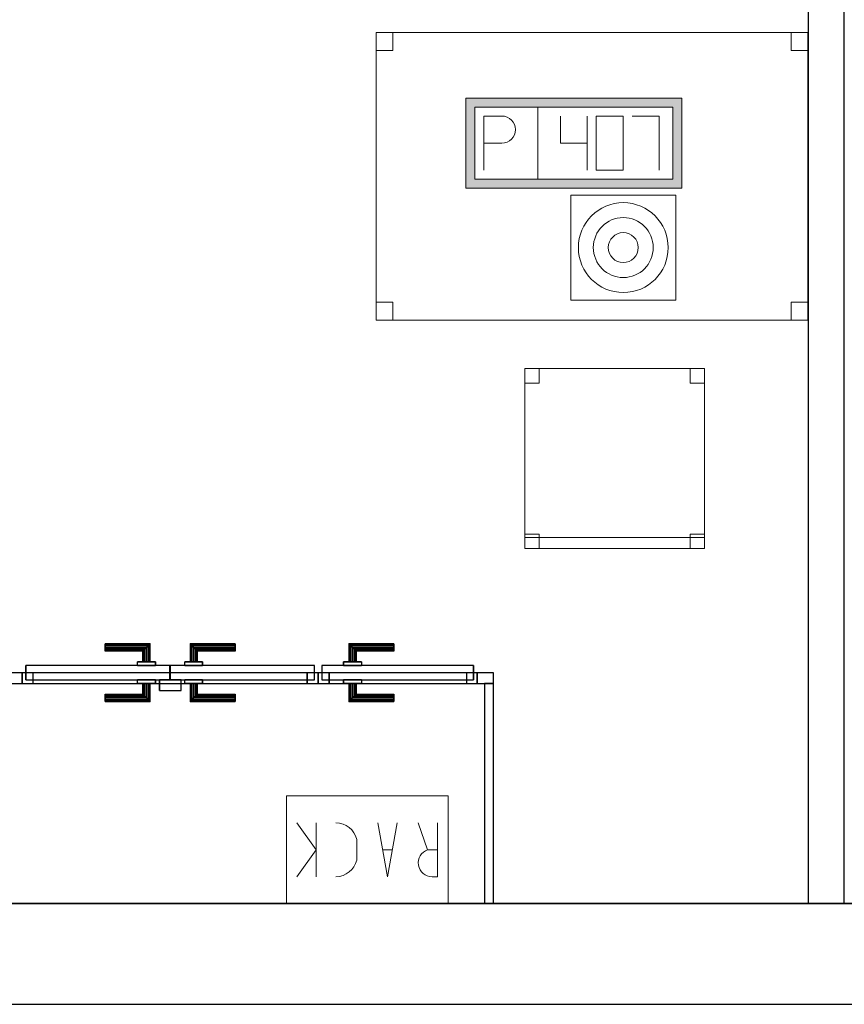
# Model space of a CAD drawing. Header units: metres. Extents: x 391.1 to 427.5, y 12.7 to 28.4.
# Tile 15 of 139: x 406 to 408.3, y 12.8 to 15.6. Entities that reach past the tile are written whole.
import ezdxf

# ---------------------------------------------------------------- set-up
doc = ezdxf.new("R2010")
doc.units = ezdxf.units.M
doc.layers.add('01_CARPINTERIA', color=5, linetype='Continuous', lineweight=25, true_color=0x0000ff)
doc.layers.add('01_SUELOS', color=7, linetype='Continuous', lineweight=25, true_color=0x007f00)
for name, color, linetype, lineweight in [('02_MOBILIARIO', 7, 'Continuous', 18), ('A-DETL-____-MBND', 7, 'Continuous', 18), ('A-DETL-GENF-OTLN', 7, 'Continuous', 18), ('A-GENM-____-OTLN', 7, 'Continuous', 18), ('A-WALL-____-MCUT', 7, 'Continuous', 25), ('A-WALL-____-OTLN', 7, 'Continuous', 25)]:
    doc.layers.add(name, color=color, linetype=linetype, lineweight=lineweight)

# ---------------------------------------------------------------- blocks, each defined once
blk = doc.blocks.new('Family - LONDR55-XX_ZZ-ARQ-CAA-M3D-Londres55-154637-04_TEL_P1')
at = {"layer": '01_CARPINTERIA', "color": 161, "true_color": 0xaaaaff}
for p, q in [((0.0863, 0.1087), (0.085, 0.11)), ((0.085, 0.11), (0.085, 0.06)), ((0.085, 0.11), (0.0863, 0.1087)), ((0.21, 0.11), (0.085, 0.11)), ((0.21, 0.1087), (0.21, 0.11)), ((0.21, 0.11), (0.21, 0.1087)), ((0.09, 0.105), (0.0863, 0.1087)), ((0.0863, 0.1087), (0.0863, 0.06)), ((0.0863, 0.1087), (0.0863, 0.06)), ((0.0863, 0.1087), (0.09, 0.105)), ((0.21, 0.1087), (0.0863, 0.1087)), ((0.21, 0.1087), (0.0863, 0.1087)), ((0.095, 0.1), (0.09, 0.105)), ((0.09, 0.105), (0.09, 0.06)), ((0.09, 0.105), (0.09, 0.06)), ((0.09, 0.105), (0.095, 0.1)), ((0.21, 0.105), (0.09, 0.105)), ((0.21, 0.105), (0.09, 0.105)), ((0.095, 0.06), (0.095, 0.1)), ((0.095, 0.1), (0.095, 0.06)), ((0.095, 0.1), (0.1, 0.095)), ((0.1, 0.095), (0.095, 0.1)), ((0.095, 0.1), (0.21, 0.1)), ((0.21, 0.1), (0.095, 0.1)), ((0.1, 0.095), (0.1, 0.06)), ((0.1, 0.095), (0.1037, 0.0913)), ((0.1037, 0.0913), (0.1, 0.095)), ((0.1, 0.095), (0.1, 0.06)), ((0.21, 0.095), (0.1, 0.095)), ((0.21, 0.095), (0.1, 0.095)), ((0.1037, 0.0913), (0.1037, 0.06)), ((0.1037, 0.0913), (0.105, 0.09)), ((0.105, 0.09), (0.1037, 0.0913)), ((0.1037, 0.0913), (0.1037, 0.06)), ((0.21, 0.0913), (0.1037, 0.0913)), ((0.21, 0.0913), (0.1037, 0.0913)), ((0.105, 0.09), (0.105, 0.06)), ((0.21, 0.09), (0.105, 0.09)), ((0.21, 0.105), (0.21, 0.1087)), ((0.21, 0.1087), (0.21, 0.105)), ((0.21, 0.105), (0.21, 0.1)), ((0.21, 0.1), (0.21, 0.105)), ((0.21, 0.1), (0.21, 0.095)), ((0.21, 0.095), (0.21, 0.1)), ((0.21, 0.095), (0.21, 0.0913)), ((0.21, 0.0913), (0.21, 0.095)), ((0.21, 0.0913), (0.21, 0.09)), ((0.21, 0.09), (0.21, 0.0913)), ((0.12, 0.06), (0.07, 0.06)), ((0.07, 0.06), (0.12, 0.06)), ((0.07, 0.06), (0.07, 0.05)), ((0.07, 0.05), (0.07, 0.06)), ((0.0863, 0.06), (0.085, 0.06)), ((0.085, 0.06), (0.0863, 0.06)), ((0.09, 0.06), (0.0863, 0.06)), ((0.0863, 0.06), (0.09, 0.06)), ((0.095, 0.06), (0.09, 0.06)), ((0.09, 0.06), (0.095, 0.06)), ((0.1, 0.06), (0.095, 0.06)), ((0.095, 0.06), (0.1, 0.06)), ((0.1, 0.06), (0.1037, 0.06)), ((0.1037, 0.06), (0.1, 0.06)), ((0.1037, 0.06), (0.105, 0.06)), ((0.105, 0.06), (0.1037, 0.06)), ((0.12, 0.06), (0.12, 0.05)), ((0.12, 0.06), (0.12, 0.05)), ((0.03, 0.03), (0, 0.03)), ((0, 0.03), (0, 0)), ((0.03, 0.03), (0, 0.03)), ((0, 0.03), (0, 0)), ((0.4319, 0.05), (0.01, 0.05)), ((0.01, 0.05), (0.01, 0.01)), ((0.4319, 0.05), (0.01, 0.05)), ((0.01, 0.05), (0.01, 0.01)), ((0.03, 0), (0.03, 0.03)), ((0.03, 0.03), (0.03, 0)), ((0.12, 0.05), (0.07, 0.05)), ((0.07, 0.05), (0.12, 0.05)), ((0.4419, 0.03), (0.4119, 0.03)), ((0.4119, 0.03), (0.4119, 0)), ((0.4419, 0.03), (0.4119, 0.03)), ((0.4119, 0.03), (0.4119, 0)), ((0.4319, 0.01), (0.4319, 0.05)), ((0.4319, 0.05), (0.4319, 0.01)), ((0.4419, 0), (0.4419, 0.03)), ((0.4419, 0.03), (0.4419, 0)), ((0, 0), (0.03, 0)), ((0, 0), (0.03, 0)), ((0.01, 0.01), (0.4319, 0.01)), ((0.01, 0.01), (0.4319, 0.01)), ((0.07, 0.01), (0.12, 0.01)), ((0.12, 0.01), (0.07, 0.01)), ((0.07, 0.01), (0.07, 0)), ((0.07, 0), (0.07, 0.01)), ((0.07, 0), (0.12, 0)), ((0.12, 0), (0.07, 0)), ((0.0863, 0), (0.085, 0)), ((0.085, 0), (0.0863, 0)), ((0.085, 0), (0.085, -0.05)), ((0.09, 0), (0.0863, 0)), ((0.0863, 0), (0.09, 0)), ((0.0863, 0), (0.0863, -0.0487)), ((0.09, 0), (0.095, 0)), ((0.095, 0), (0.09, 0)), ((0.09, 0), (0.09, -0.045)), ((0.09, 0), (0.09, -0.045)), ((0.095, 0), (0.1, 0)), ((0.1, 0), (0.095, 0)), ((0.095, -0.04), (0.095, 0)), ((0.095, 0), (0.095, -0.04)), ((0.1, 0), (0.1037, 0)), ((0.1037, 0), (0.1, 0)), ((0.1, 0), (0.1, -0.035)), ((0.1037, 0), (0.105, 0)), ((0.105, 0), (0.1037, 0)), ((0.1037, 0), (0.1037, -0.0313)), ((0.105, 0), (0.105, -0.03)), ((0.12, 0.01), (0.12, 0)), ((0.12, 0.01), (0.12, 0)), ((0.4119, 0), (0.4419, 0)), ((0.4119, 0), (0.4419, 0)), ((0.0863, 0), (0.0863, -0.0487)), ((0.1, 0), (0.1, -0.035)), ((0.1037, 0), (0.1037, -0.0313)), ((0.085, -0.05), (0.0863, -0.0487)), ((0.0863, -0.0487), (0.085, -0.05)), ((0.085, -0.05), (0.21, -0.05)), ((0.0863, -0.0487), (0.09, -0.045)), ((0.09, -0.045), (0.0863, -0.0487)), ((0.0863, -0.0487), (0.21, -0.0487)), ((0.0863, -0.0487), (0.21, -0.0487)), ((0.09, -0.045), (0.095, -0.04)), ((0.095, -0.04), (0.09, -0.045)), ((0.09, -0.045), (0.21, -0.045)), ((0.09, -0.045), (0.21, -0.045)), ((0.1, -0.035), (0.095, -0.04)), ((0.095, -0.04), (0.1, -0.035)), ((0.21, -0.04), (0.095, -0.04)), ((0.095, -0.04), (0.21, -0.04)), ((0.1037, -0.0313), (0.1, -0.035)), ((0.1, -0.035), (0.1037, -0.0313)), ((0.1, -0.035), (0.21, -0.035)), ((0.1, -0.035), (0.21, -0.035)), ((0.105, -0.03), (0.1037, -0.0313)), ((0.1037, -0.0313), (0.105, -0.03)), ((0.1037, -0.0313), (0.21, -0.0313)), ((0.1037, -0.0313), (0.21, -0.0313)), ((0.105, -0.03), (0.21, -0.03)), ((0.21, -0.0313), (0.21, -0.03)), ((0.21, -0.03), (0.21, -0.0313)), ((0.21, -0.035), (0.21, -0.0313)), ((0.21, -0.0313), (0.21, -0.035)), ((0.21, -0.035), (0.21, -0.04)), ((0.21, -0.04), (0.21, -0.035)), ((0.21, -0.04), (0.21, -0.045)), ((0.21, -0.045), (0.21, -0.04)), ((0.21, -0.045), (0.21, -0.0487)), ((0.21, -0.0487), (0.21, -0.045)), ((0.21, -0.0487), (0.21, -0.05)), ((0.21, -0.05), (0.21, -0.0487))]:
    blk.add_line(p, q, dxfattribs=at)
blk = doc.blocks.new('Family - Porta P1-154638-04_TEL_P1')
blk.add_blockref('Family - LONDR55-XX_ZZ-ARQ-CAA-M3D-Londres55-154637-04_TEL_P1', (0, 0))
blk = doc.blocks.new('Family - LONDR55-XX_ZZ-ARQ-CAA-M3D-Londres55-154862-04_TEL_P1')
at = {"layer": '01_CARPINTERIA', "color": 161, "true_color": 0xaaaaff}
for p, q in [((0.2308, 0.1087), (0.2308, 0.11)), ((0.2308, 0.11), (0.2308, 0.1087)), ((0.3558, 0.11), (0.2308, 0.11)), ((0.3558, 0.11), (0.3545, 0.1087)), ((0.3545, 0.1087), (0.3558, 0.11)), ((0.3558, 0.06), (0.3558, 0.11)), ((0.4682, 0.1087), (0.4668, 0.11)), ((0.4668, 0.11), (0.4668, 0.06)), ((0.4668, 0.11), (0.4682, 0.1087)), ((0.5918, 0.11), (0.4668, 0.11)), ((0.5918, 0.1087), (0.5918, 0.11)), ((0.5918, 0.11), (0.5918, 0.1087)), ((0.2308, 0.105), (0.2308, 0.1087)), ((0.2308, 0.1087), (0.2308, 0.105)), ((0.3545, 0.1087), (0.2308, 0.1087)), ((0.3545, 0.1087), (0.2308, 0.1087)), ((0.2308, 0.1), (0.2308, 0.105)), ((0.2308, 0.105), (0.2308, 0.1)), ((0.3508, 0.105), (0.2308, 0.105)), ((0.3508, 0.105), (0.2308, 0.105)), ((0.2308, 0.095), (0.2308, 0.1)), ((0.2308, 0.1), (0.2308, 0.095)), ((0.2308, 0.1), (0.3458, 0.1)), ((0.3458, 0.1), (0.2308, 0.1)), ((0.2308, 0.095), (0.2308, 0.0913)), ((0.2308, 0.0913), (0.2308, 0.095)), ((0.3408, 0.095), (0.2308, 0.095)), ((0.3408, 0.095), (0.2308, 0.095)), ((0.2308, 0.0913), (0.2308, 0.09)), ((0.2308, 0.09), (0.2308, 0.0913)), ((0.3372, 0.0913), (0.2308, 0.0913)), ((0.3372, 0.0913), (0.2308, 0.0913)), ((0.3358, 0.09), (0.2308, 0.09)), ((0.3358, 0.09), (0.3372, 0.0913)), ((0.3372, 0.0913), (0.3358, 0.09)), ((0.3358, 0.06), (0.3358, 0.09)), ((0.3372, 0.0913), (0.3408, 0.095)), ((0.3408, 0.095), (0.3372, 0.0913)), ((0.3372, 0.06), (0.3372, 0.0913)), ((0.3372, 0.06), (0.3372, 0.0913)), ((0.3408, 0.095), (0.3458, 0.1)), ((0.3458, 0.1), (0.3408, 0.095)), ((0.3408, 0.06), (0.3408, 0.095)), ((0.3408, 0.06), (0.3408, 0.095)), ((0.3508, 0.105), (0.3458, 0.1)), ((0.3458, 0.1), (0.3508, 0.105)), ((0.3458, 0.1), (0.3458, 0.06)), ((0.3458, 0.06), (0.3458, 0.1)), ((0.3545, 0.1087), (0.3508, 0.105)), ((0.3508, 0.105), (0.3545, 0.1087)), ((0.3508, 0.06), (0.3508, 0.105)), ((0.3508, 0.06), (0.3508, 0.105)), ((0.3545, 0.06), (0.3545, 0.1087)), ((0.3545, 0.06), (0.3545, 0.1087)), ((0.4718, 0.105), (0.4682, 0.1087)), ((0.4682, 0.1087), (0.4682, 0.06)), ((0.4682, 0.1087), (0.4682, 0.06)), ((0.4682, 0.1087), (0.4718, 0.105)), ((0.5918, 0.1087), (0.4682, 0.1087)), ((0.5918, 0.1087), (0.4682, 0.1087)), ((0.4768, 0.1), (0.4718, 0.105)), ((0.4718, 0.105), (0.4718, 0.06)), ((0.4718, 0.105), (0.4718, 0.06)), ((0.4718, 0.105), (0.4768, 0.1)), ((0.5918, 0.105), (0.4718, 0.105)), ((0.5918, 0.105), (0.4718, 0.105)), ((0.4768, 0.06), (0.4768, 0.1)), ((0.4768, 0.1), (0.4768, 0.06)), ((0.4768, 0.1), (0.4818, 0.095)), ((0.4818, 0.095), (0.4768, 0.1)), ((0.4768, 0.1), (0.5918, 0.1)), ((0.5918, 0.1), (0.4768, 0.1)), ((0.4818, 0.095), (0.4818, 0.06)), ((0.4818, 0.095), (0.4855, 0.0913)), ((0.4855, 0.0913), (0.4818, 0.095)), ((0.4818, 0.095), (0.4818, 0.06)), ((0.5918, 0.095), (0.4818, 0.095)), ((0.5918, 0.095), (0.4818, 0.095)), ((0.4855, 0.0913), (0.4855, 0.06)), ((0.4855, 0.0913), (0.4868, 0.09)), ((0.4868, 0.09), (0.4855, 0.0913)), ((0.4855, 0.0913), (0.4855, 0.06)), ((0.5918, 0.0913), (0.4855, 0.0913)), ((0.5918, 0.0913), (0.4855, 0.0913)), ((0.4868, 0.09), (0.4868, 0.06)), ((0.5918, 0.09), (0.4868, 0.09)), ((0.5918, 0.105), (0.5918, 0.1087)), ((0.5918, 0.1087), (0.5918, 0.105)), ((0.5918, 0.105), (0.5918, 0.1)), ((0.5918, 0.1), (0.5918, 0.105)), ((0.5918, 0.1), (0.5918, 0.095)), ((0.5918, 0.095), (0.5918, 0.1)), ((0.5918, 0.095), (0.5918, 0.0913)), ((0.5918, 0.0913), (0.5918, 0.095)), ((0.5918, 0.0913), (0.5918, 0.09)), ((0.5918, 0.09), (0.5918, 0.0913)), ((0.3708, 0.06), (0.3208, 0.06)), ((0.3208, 0.06), (0.3708, 0.06)), ((0.3208, 0.05), (0.3208, 0.06)), ((0.3208, 0.05), (0.3208, 0.06)), ((0.3372, 0.06), (0.3358, 0.06)), ((0.3358, 0.06), (0.3372, 0.06)), ((0.3408, 0.06), (0.3372, 0.06)), ((0.3372, 0.06), (0.3408, 0.06)), ((0.3458, 0.06), (0.3408, 0.06)), ((0.3408, 0.06), (0.3458, 0.06)), ((0.3508, 0.06), (0.3458, 0.06)), ((0.3458, 0.06), (0.3508, 0.06)), ((0.3508, 0.06), (0.3545, 0.06)), ((0.3545, 0.06), (0.3508, 0.06)), ((0.3545, 0.06), (0.3558, 0.06)), ((0.3558, 0.06), (0.3545, 0.06)), ((0.3708, 0.05), (0.3708, 0.06)), ((0.3708, 0.06), (0.3708, 0.05)), ((0.5018, 0.06), (0.4518, 0.06)), ((0.4518, 0.06), (0.5018, 0.06)), ((0.4518, 0.05), (0.4518, 0.06)), ((0.4518, 0.05), (0.4518, 0.06)), ((0.4682, 0.06), (0.4668, 0.06)), ((0.4668, 0.06), (0.4682, 0.06)), ((0.4718, 0.06), (0.4682, 0.06)), ((0.4682, 0.06), (0.4718, 0.06)), ((0.4768, 0.06), (0.4718, 0.06)), ((0.4718, 0.06), (0.4768, 0.06)), ((0.4818, 0.06), (0.4768, 0.06)), ((0.4768, 0.06), (0.4818, 0.06)), ((0.4818, 0.06), (0.4855, 0.06)), ((0.4855, 0.06), (0.4818, 0.06)), ((0.4855, 0.06), (0.4868, 0.06)), ((0.4868, 0.06), (0.4855, 0.06)), ((0.5018, 0.05), (0.5018, 0.06)), ((0.5018, 0.06), (0.5018, 0.05)), ((0.03, 0.03), (0, 0.03)), ((0, 0.03), (0, 0)), ((0.03, 0.03), (0, 0.03)), ((0, 0), (0, 0.03)), ((0.4108, 0.05), (0.01, 0.05)), ((0.01, 0.05), (0.01, 0.01)), ((0.4108, 0.05), (0.01, 0.05)), ((0.01, 0.01), (0.01, 0.05)), ((0.03, 0), (0.03, 0.03)), ((0.03, 0), (0.03, 0.03)), ((0.3708, 0.05), (0.3208, 0.05)), ((0.3208, 0.05), (0.3708, 0.05)), ((0.4108, 0.01), (0.4108, 0.05)), ((0.4108, 0.01), (0.4108, 0.05)), ((0.8127, 0.05), (0.4118, 0.05)), ((0.4118, 0.05), (0.4118, 0.01)), ((0.8127, 0.05), (0.4118, 0.05)), ((0.4118, 0.01), (0.4118, 0.05)), ((0.5018, 0.05), (0.4518, 0.05)), ((0.4518, 0.05), (0.5018, 0.05)), ((0.8227, 0.03), (0.7927, 0.03)), ((0.7927, 0.03), (0.7927, 0)), ((0.8227, 0.03), (0.7927, 0.03)), ((0.7927, 0), (0.7927, 0.03)), ((0.8127, 0.01), (0.8127, 0.05)), ((0.8127, 0.01), (0.8127, 0.05)), ((0.8227, 0), (0.8227, 0.03)), ((0.8227, 0), (0.8227, 0.03)), ((0, 0), (0.03, 0)), ((0, 0), (0.03, 0)), ((0.01, 0.01), (0.4108, 0.01)), ((0.01, 0.01), (0.4108, 0.01)), ((0.3208, 0.01), (0.3708, 0.01)), ((0.3708, 0.01), (0.3208, 0.01)), ((0.3208, 0), (0.3208, 0.01)), ((0.3208, 0), (0.3208, 0.01)), ((0.3208, 0), (0.3708, 0)), ((0.3708, 0), (0.3208, 0)), ((0.3372, 0), (0.3358, 0)), ((0.3358, 0), (0.3372, 0)), ((0.3358, -0.03), (0.3358, 0)), ((0.3408, 0), (0.3372, 0)), ((0.3372, 0), (0.3408, 0)), ((0.3372, -0.0313), (0.3372, 0)), ((0.3372, -0.0313), (0.3372, 0)), ((0.3408, 0), (0.3458, 0)), ((0.3458, 0), (0.3408, 0)), ((0.3408, -0.035), (0.3408, 0)), ((0.3458, 0), (0.3508, 0)), ((0.3508, 0), (0.3458, 0)), ((0.3458, 0), (0.3458, -0.04)), ((0.3458, -0.04), (0.3458, 0)), ((0.3508, 0), (0.3545, 0)), ((0.3545, 0), (0.3508, 0)), ((0.3508, -0.045), (0.3508, 0)), ((0.3545, 0), (0.3558, 0)), ((0.3558, 0), (0.3545, 0)), ((0.3545, -0.0487), (0.3545, 0)), ((0.3708, 0), (0.3708, 0.01)), ((0.3708, 0.01), (0.3708, 0)), ((0.4418, 0.01), (0.3818, 0.01)), ((0.3818, 0.01), (0.3818, -0.02)), ((0.4418, 0.01), (0.3818, 0.01)), ((0.3818, -0.02), (0.3818, 0.01)), ((0.4118, 0.01), (0.8127, 0.01)), ((0.4118, 0.01), (0.8127, 0.01)), ((0.4418, -0.02), (0.4418, 0.01)), ((0.4418, -0.02), (0.4418, 0.01)), ((0.4518, 0.01), (0.5018, 0.01)), ((0.5018, 0.01), (0.4518, 0.01)), ((0.4518, 0), (0.4518, 0.01)), ((0.4518, 0), (0.4518, 0.01)), ((0.4518, 0), (0.5018, 0)), ((0.5018, 0), (0.4518, 0)), ((0.4682, 0), (0.4668, 0)), ((0.4668, 0), (0.4682, 0)), ((0.4668, 0), (0.4668, -0.05)), ((0.4718, 0), (0.4682, 0)), ((0.4682, 0), (0.4718, 0)), ((0.4682, 0), (0.4682, -0.0487)), ((0.4718, 0), (0.4768, 0)), ((0.4768, 0), (0.4718, 0)), ((0.4718, 0), (0.4718, -0.045)), ((0.4768, 0), (0.4818, 0)), ((0.4818, 0), (0.4768, 0)), ((0.4768, -0.04), (0.4768, 0)), ((0.4768, 0), (0.4768, -0.04)), ((0.4818, 0), (0.4855, 0)), ((0.4855, 0), (0.4818, 0)), ((0.4855, 0), (0.4868, 0)), ((0.4868, 0), (0.4855, 0)), ((0.4855, 0), (0.4855, -0.0313)), ((0.5018, 0), (0.5018, 0.01)), ((0.5018, 0.01), (0.5018, 0)), ((0.7927, 0), (0.8227, 0)), ((0.7927, 0), (0.8227, 0)), ((0.3408, -0.035), (0.3408, 0)), ((0.3508, -0.045), (0.3508, 0)), ((0.3545, -0.0487), (0.3545, 0)), ((0.3558, -0.05), (0.3558, 0)), ((0.3818, -0.02), (0.4418, -0.02)), ((0.3818, -0.02), (0.4418, -0.02)), ((0.4682, 0), (0.4682, -0.0487)), ((0.4718, 0), (0.4718, -0.045)), ((0.4818, 0), (0.4818, -0.035)), ((0.4818, 0), (0.4818, -0.035)), ((0.4855, 0), (0.4855, -0.0313)), ((0.4868, 0), (0.4868, -0.03)), ((0.2308, -0.0313), (0.2308, -0.03)), ((0.2308, -0.03), (0.2308, -0.0313)), ((0.2308, -0.03), (0.3358, -0.03)), ((0.2308, -0.035), (0.2308, -0.0313)), ((0.2308, -0.0313), (0.2308, -0.035)), ((0.2308, -0.0313), (0.3372, -0.0313)), ((0.2308, -0.0313), (0.3372, -0.0313)), ((0.2308, -0.04), (0.2308, -0.035)), ((0.2308, -0.035), (0.2308, -0.04)), ((0.2308, -0.035), (0.3408, -0.035)), ((0.2308, -0.035), (0.3408, -0.035)), ((0.2308, -0.045), (0.2308, -0.04)), ((0.2308, -0.04), (0.2308, -0.045)), ((0.3458, -0.04), (0.2308, -0.04)), ((0.2308, -0.04), (0.3458, -0.04)), ((0.2308, -0.045), (0.2308, -0.0487)), ((0.2308, -0.0487), (0.2308, -0.045)), ((0.2308, -0.045), (0.3508, -0.045)), ((0.2308, -0.045), (0.3508, -0.045)), ((0.2308, -0.0487), (0.2308, -0.05)), ((0.2308, -0.05), (0.2308, -0.0487)), ((0.2308, -0.0487), (0.3545, -0.0487)), ((0.2308, -0.0487), (0.3545, -0.0487)), ((0.2308, -0.05), (0.3558, -0.05)), ((0.3372, -0.0313), (0.3358, -0.03)), ((0.3358, -0.03), (0.3372, -0.0313)), ((0.3408, -0.035), (0.3372, -0.0313)), ((0.3372, -0.0313), (0.3408, -0.035)), ((0.3458, -0.04), (0.3408, -0.035)), ((0.3408, -0.035), (0.3458, -0.04)), ((0.3458, -0.04), (0.3508, -0.045)), ((0.3508, -0.045), (0.3458, -0.04)), ((0.3508, -0.045), (0.3545, -0.0487)), ((0.3545, -0.0487), (0.3508, -0.045)), ((0.3545, -0.0487), (0.3558, -0.05)), ((0.3558, -0.05), (0.3545, -0.0487)), ((0.4668, -0.05), (0.4682, -0.0487)), ((0.4682, -0.0487), (0.4668, -0.05)), ((0.4668, -0.05), (0.5918, -0.05)), ((0.4682, -0.0487), (0.4718, -0.045)), ((0.4718, -0.045), (0.4682, -0.0487)), ((0.4682, -0.0487), (0.5918, -0.0487)), ((0.4682, -0.0487), (0.5918, -0.0487)), ((0.4718, -0.045), (0.4768, -0.04)), ((0.4768, -0.04), (0.4718, -0.045)), ((0.4718, -0.045), (0.5918, -0.045)), ((0.4718, -0.045), (0.5918, -0.045)), ((0.4818, -0.035), (0.4768, -0.04)), ((0.4768, -0.04), (0.4818, -0.035)), ((0.5918, -0.04), (0.4768, -0.04)), ((0.4768, -0.04), (0.5918, -0.04)), ((0.4855, -0.0313), (0.4818, -0.035)), ((0.4818, -0.035), (0.4855, -0.0313)), ((0.4818, -0.035), (0.5918, -0.035)), ((0.4818, -0.035), (0.5918, -0.035)), ((0.4868, -0.03), (0.4855, -0.0313)), ((0.4855, -0.0313), (0.4868, -0.03)), ((0.4855, -0.0313), (0.5918, -0.0313)), ((0.4855, -0.0313), (0.5918, -0.0313)), ((0.4868, -0.03), (0.5918, -0.03)), ((0.5918, -0.0313), (0.5918, -0.03)), ((0.5918, -0.03), (0.5918, -0.0313)), ((0.5918, -0.035), (0.5918, -0.0313)), ((0.5918, -0.0313), (0.5918, -0.035)), ((0.5918, -0.035), (0.5918, -0.04)), ((0.5918, -0.04), (0.5918, -0.035)), ((0.5918, -0.04), (0.5918, -0.045)), ((0.5918, -0.045), (0.5918, -0.04)), ((0.5918, -0.045), (0.5918, -0.0487)), ((0.5918, -0.0487), (0.5918, -0.045)), ((0.5918, -0.0487), (0.5918, -0.05)), ((0.5918, -0.05), (0.5918, -0.0487))]:
    blk.add_line(p, q, dxfattribs=at)
blk = doc.blocks.new('Family - Porta PA-154863-04_TEL_P1')
blk.add_blockref('Family - LONDR55-XX_ZZ-ARQ-CAA-M3D-Londres55-154862-04_TEL_P1', (0, 0))
blk = doc.blocks.new('Family - LONDR55-XX_ZZ-ARQ-CAA-M3D-Londres55-155045-04_TEL_P1')
at = {"layer": '01_SUELOS', "color": 9, "true_color": 0xaad4aa}
for p, q in [((0, 0), (25.4183, 0)), ((25.4183, 0), (0, 0))]:
    blk.add_line(p, q, dxfattribs=at)
blk = doc.blocks.new('Family - Evans PA-155057-04_TEL_P1')
at = {"layer": 'A-WALL-____-MCUT', "color": 253, "true_color": 0xaaaaaa}
for p, q in [((0.6125, 0.025), (0, 0.025)), ((0, 0.025), (0, 0)), ((0, 0), (0.6125, 0)), ((0.6125, 0), (0.6125, 0.025))]:
    blk.add_line(p, q, dxfattribs=at)
at = {"layer": 'A-WALL-____-OTLN', "color": 253, "true_color": 0xaaaaaa}
for p, q in [((0.6125, 0.025), (0, 0.025)), ((0, 0.025), (0, 0)), ((0, 0), (0.6125, 0)), ((0.6125, 0), (0.6125, 0.025))]:
    blk.add_line(p, q, dxfattribs=at)
at = {"layer": 'A-WALL-____-OTLN', "color": 253, "lineweight": 18, "true_color": 0xaaaaaa}
blk.add_line((0, 0), (0.6125, 0), dxfattribs=at)
blk = doc.blocks.new('Family - Cadira d_Oficina_P1-155097-04_TEL_P1')
at = {"layer": 'A-DETL-____-MBND', "color": 253, "true_color": 0xaaaaaa}
for p, q in [((0, 0.5), (0.04, 0.5)), ((0, 0.46), (0, 0.5)), ((0.04, 0.5), (0, 0.5)), ((0, 0.5), (0, 0.46)), ((0, 0), (0, 0.5)), ((0, 0.5), (0.5, 0.5)), ((0, 0.5), (0, 0)), ((0.5, 0.5), (0, 0.5)), ((0.04, 0.5), (0.04, 0.46)), ((0.04, 0.46), (0.04, 0.5)), ((0.46, 0.5), (0.5, 0.5)), ((0.46, 0.46), (0.46, 0.5)), ((0.5, 0.5), (0.46, 0.5)), ((0.46, 0.5), (0.46, 0.46)), ((0.5, 0.5), (0.5, 0.46)), ((0.5, 0.46), (0.5, 0.5)), ((0.5, 0.5), (0.5, 0)), ((0.5, 0), (0.5, 0.5)), ((0.04, 0.46), (0, 0.46)), ((0, 0.46), (0.04, 0.46)), ((0.5, 0.46), (0.46, 0.46)), ((0.46, 0.46), (0.5, 0.46)), ((0, 0.04), (0.04, 0.04)), ((0, 0), (0, 0.04)), ((0.04, 0.04), (0, 0.04)), ((0, 0.04), (0, 0)), ((0, 0.03), (0.5, 0.03)), ((0, 0), (0, 0.03)), ((0.5, 0.03), (0, 0.03)), ((0, 0.03), (0, 0)), ((0.04, 0.04), (0.04, 0)), ((0.04, 0), (0.04, 0.04)), ((0.46, 0.04), (0.5, 0.04)), ((0.46, 0), (0.46, 0.04)), ((0.5, 0.04), (0.46, 0.04)), ((0.46, 0.04), (0.46, 0)), ((0.5, 0.04), (0.5, 0)), ((0.5, 0), (0.5, 0.04)), ((0.5, 0.03), (0.5, 0)), ((0.5, 0), (0.5, 0.03)), ((0.5, 0), (0, 0)), ((0, 0), (0.5, 0)), ((0.04, 0), (0, 0)), ((0, 0), (0.04, 0)), ((0.5, 0), (0, 0)), ((0, 0), (0.5, 0)), ((0.46, 0), (0.5, 0)), ((0.5, 0), (0.46, 0))]:
    blk.add_line(p, q, dxfattribs=at)
blk = doc.blocks.new('Family - Taula 120X80_P1-155122-04_TEL_P1')
at = {"layer": 'A-DETL-____-MBND', "color": 253, "true_color": 0xaaaaaa}
for p, q in [((0, 0.8001), (0.0464, 0.8001)), ((0, 0.7501), (0, 0.8001)), ((0.0464, 0.8001), (0, 0.8001)), ((0, 0.8001), (0, 0.7501)), ((0, 0.8001), (1.2, 0.8001)), ((0, 0), (0, 0.8001)), ((1.2, 0.8001), (0, 0.8001)), ((0, 0.8001), (0, 0)), ((0.0464, 0.8001), (0.0464, 0.7501)), ((0.0464, 0.7501), (0.0464, 0.8001)), ((1.1536, 0.8001), (1.2, 0.8001)), ((1.1536, 0.7501), (1.1536, 0.8001)), ((1.2, 0.8001), (1.1536, 0.8001)), ((1.1536, 0.8001), (1.1536, 0.7501)), ((1.2, 0.8001), (1.2, 0.7501)), ((1.2, 0.7501), (1.2, 0.8001)), ((1.2, 0.8001), (1.2, 0)), ((1.2, 0), (1.2, 0.8001)), ((0.0464, 0.7501), (0, 0.7501)), ((0, 0.7501), (0.0464, 0.7501)), ((1.2, 0.7501), (1.1536, 0.7501)), ((1.1536, 0.7501), (1.2, 0.7501)), ((0, 0.05), (0.0464, 0.05)), ((0, 0), (0, 0.05)), ((0.0464, 0.05), (0, 0.05)), ((0, 0.05), (0, 0)), ((0.0464, 0.05), (0.0464, 0)), ((0.0464, 0), (0.0464, 0.05)), ((1.1536, 0.05), (1.2, 0.05)), ((1.1536, 0), (1.1536, 0.05)), ((1.2, 0.05), (1.1536, 0.05)), ((1.1536, 0.05), (1.1536, 0)), ((1.2, 0.05), (1.2, 0)), ((1.2, 0), (1.2, 0.05)), ((0, 0), (0.0464, 0)), ((0, 0), (1.2, 0)), ((1.2, 0), (1.1536, 0)), ((1.1536, 0), (1.2, 0)), ((0.0464, 0), (0, 0)), ((1.2, 0), (0, 0))]:
    blk.add_line(p, q, dxfattribs=at)
blk = doc.blocks.new('Family - Mur P1-155141-04_TEL_P1')
at = {"layer": 'A-WALL-____-MCUT', "color": 253, "true_color": 0xaaaaaa}
for p, q in [((25.4738, 0.28), (0.0555, 0.28)), ((0, 0), (25.4157, 0))]:
    blk.add_line(p, q, dxfattribs=at)
at = {"layer": 'A-WALL-____-OTLN', "color": 253, "true_color": 0xaaaaaa}
for p, q in [((25.4738, 0.28), (0.0555, 0.28)), ((0, 0), (25.4157, 0))]:
    blk.add_line(p, q, dxfattribs=at)
at = {"layer": 'A-WALL-____-OTLN', "color": 253, "lineweight": 18, "true_color": 0xaaaaaa}
blk.add_line((0, 0), (25.4157, 0), dxfattribs=at)
blk = doc.blocks.new('Family - Evans PA-155256-04_TEL_P1')
at = {"layer": 'A-WALL-____-MCUT', "color": 253, "true_color": 0xaaaaaa}
for p, q in [((0.0453, 0.03), (0, 0.03)), ((0, 0.03), (0, 0)), ((0.0453, 0), (0.0453, 0.03)), ((0.4872, 0.03), (0.4872, 0)), ((0.4878, 0.03), (0.4872, 0.03)), ((0.4878, 0), (0.4878, 0.03)), ((1.3105, 0.03), (1.3105, 0)), ((1.4727, 0.03), (1.3105, 0.03)), ((1.4727, 0), (1.4727, 0.03)), ((0, 0), (0.0453, 0)), ((0.4872, 0), (0.4878, 0)), ((1.3105, 0), (1.4727, 0))]:
    blk.add_line(p, q, dxfattribs=at)
at = {"layer": 'A-WALL-____-OTLN', "color": 253, "true_color": 0xaaaaaa}
for p, q in [((1.4727, 0.03), (0, 0.03)), ((0, 0.03), (0, 0)), ((0.0453, 0), (0.0453, 0.03)), ((0.4872, 0.03), (0.0453, 0.03)), ((0.4872, 0), (0.4872, 0.03)), ((0.4878, 0), (0.4878, 0.03)), ((1.3105, 0.03), (0.4878, 0.03)), ((1.3105, 0), (1.3105, 0.03)), ((1.4727, 0), (1.4727, 0.03)), ((0, 0), (1.4727, 0)), ((0.0453, 0), (0.4872, 0)), ((0.4878, 0), (1.3105, 0))]:
    blk.add_line(p, q, dxfattribs=at)
at = {"layer": 'A-WALL-____-OTLN', "color": 253, "lineweight": 18, "true_color": 0xaaaaaa}
blk.add_line((0, 0), (1.4727, 0), dxfattribs=at)
blk = doc.blocks.new('Family - Vano de puerta PA-155258-04_TEL_P1')
at = {"layer": 'A-GENM-____-OTLN', "color": 253, "true_color": 0xaaaaaa}
for p, q in [((407.3163, 13.7631), (406.8744, 13.7631)), ((406.8744, 13.7631), (406.8744, 13.7331)), ((406.8744, 13.7631), (407.3163, 13.7631)), ((406.8744, 13.7331), (406.8744, 13.7631)), ((407.3163, 13.7331), (407.3163, 13.7631)), ((407.3163, 13.7331), (407.3163, 13.7631)), ((406.8744, 13.7331), (407.3163, 13.7331)), ((407.3163, 13.7331), (406.8744, 13.7331))]:
    blk.add_line(p, q, dxfattribs=at)
blk = doc.blocks.new('Family - Vano de puerta PA-155260-04_TEL_P1')
at = {"layer": 'A-GENM-____-OTLN', "color": 253, "true_color": 0xaaaaaa}
for p, q in [((406.8738, 13.7631), (406.0511, 13.7631)), ((406.0511, 13.7631), (406.0511, 13.7331)), ((406.0511, 13.7631), (406.8738, 13.7631)), ((406.0511, 13.7331), (406.0511, 13.7631)), ((406.8738, 13.7331), (406.8738, 13.7631)), ((406.8738, 13.7331), (406.8738, 13.7631)), ((406.0511, 13.7331), (406.8738, 13.7331)), ((406.8738, 13.7331), (406.0511, 13.7331))]:
    blk.add_line(p, q, dxfattribs=at)
blk = doc.blocks.new('Family - Envans P1-155269-04_TEL_P1')
at = {"layer": 'A-WALL-____-MCUT', "color": 253, "true_color": 0xaaaaaa}
for p, q in [((2.7888, 0.1), (0, 0.1)), ((2.7888, 0), (2.7888, 0.1)), ((0, 0), (2.7888, 0))]:
    blk.add_line(p, q, dxfattribs=at)
at = {"layer": 'A-WALL-____-OTLN', "color": 253, "true_color": 0xaaaaaa}
for p, q in [((2.7888, 0.1), (0, 0.1)), ((2.7888, 0), (2.7888, 0.1)), ((0, 0), (2.7888, 0))]:
    blk.add_line(p, q, dxfattribs=at)
at = {"layer": 'A-WALL-____-OTLN', "color": 253, "lineweight": 18, "true_color": 0xaaaaaa}
blk.add_line((0, 0), (2.7888, 0), dxfattribs=at)
blk = doc.blocks.new('LONDR55-XX_ZZ-ARQ-CAA-M3D-Londres55_ifc-1-04_TEL_P1')
at = {"layer": '01_CARPINTERIA', "color": 253, "lineweight": 18, "true_color": 0xaaaaaa}
for name, p in [('Family - Porta PA-154863-04_TEL_P1', (406.0511, 13.7331)), ('Family - Porta P1-154638-04_TEL_P1', (406.8744, 13.7331))]:
    blk.add_blockref(name, p, dxfattribs=at)
at = {"layer": '01_SUELOS', "color": 253, "lineweight": 18, "true_color": 0xaaaaaa}
blk.add_blockref('Family - LONDR55-XX_ZZ-ARQ-CAA-M3D-Londres55-155045-04_TEL_P1', (398.2972, 13.1206), dxfattribs=at)
at = {"layer": '02_MOBILIARIO', "color": 253, "lineweight": 18, "true_color": 0xaaaaaa}
for name, p in [('Family - Taula 120X80_P1-155122-04_TEL_P1', (407.0357, 14.7437)), ('Family - Cadira d_Oficina_P1-155097-04_TEL_P1', (407.4486, 14.1088))]:
    blk.add_blockref(name, p, dxfattribs=at)
at = {"layer": 'A-GENM-____-OTLN', "color": 253, "lineweight": 18, "true_color": 0xaaaaaa}
for name in ['Family - Vano de puerta PA-155260-04_TEL_P1', 'Family - Vano de puerta PA-155258-04_TEL_P1']:
    blk.add_blockref(name, (0, 0), dxfattribs=at)
at = {"layer": 'A-WALL-____-OTLN', "color": 253, "lineweight": 18, "true_color": 0xaaaaaa}
for name, p, rotation in [('Family - Envans P1-155269-04_TEL_P1', (408.2373, 15.9095), 270), ('Family - Evans PA-155256-04_TEL_P1', (407.3616, 13.7631), 180), ('Family - Evans PA-155057-04_TEL_P1', (407.3616, 13.1206), 90)]:
    blk.add_blockref(name, p, dxfattribs=dict(at, rotation=rotation))
blk.add_blockref('Family - Mur P1-155141-04_TEL_P1', (398.2417, 12.8406), dxfattribs=at)
blk = doc.blocks.new('ZYR_05_02_05 PT 4COL Terra - 07 PT Terra _4SC-2SAI-2VD_-903806-04_TEL_P1')
at = {"layer": 'A-DETL-____-MBND', "true_color": 0x3c0aff}
h = blk.add_hatch(color=180, dxfattribs=at)
h.paths.add_polyline_path([(-0.3585, -0.125), (0.2415, -0.125), (0.2415, 0.125), (-0.3585, 0.125)])
h.paths.add_polyline_path([(-0.3335, -0.1), (-0.3335, 0.1), (0.2165, 0.1), (0.2165, -0.1)])
at = {"layer": 'A-DETL-____-MBND', "color": 180, "true_color": 0x3c0aff}
for p, q in [((0.2415, 0.125), (-0.3585, 0.125)), ((-0.3585, 0.125), (-0.3585, -0.125)), ((-0.3585, 0.125), (0.2415, 0.125)), ((-0.3585, 0.125), (-0.3585, -0.125)), ((0.2415, -0.125), (0.2415, 0.125)), ((0.2415, 0.125), (0.2415, -0.125)), ((-0.3335, -0.1), (-0.3335, 0.1)), ((-0.3335, 0.1), (0.2165, 0.1)), ((-0.3335, 0.1), (0.2165, 0.1)), ((-0.3335, -0.1), (-0.3335, 0.1)), ((-0.1585, 0.1), (-0.1585, -0.1)), ((0.2165, 0.1), (0.2165, -0.1)), ((0.2165, 0.1), (0.2165, -0.1)), ((-0.3085, 0.075), (-0.2585, 0.0754)), ((-0.3085, 0.075), (-0.3085, -0.075)), ((-0.096, 0.075), (-0.096, 0)), ((-0.021, 0.075), (-0.021, -0.075)), ((0.079, 0.075), (0.004, 0.075)), ((0.004, 0.075), (0.004, -0.075)), ((0.079, -0.075), (0.079, 0.075)), ((0.104, 0.075), (0.179, 0.075)), ((0.179, 0.075), (0.179, -0.075)), ((-0.3085, 0), (-0.2585, 0)), ((-0.096, 0), (-0.021, 0)), ((0.004, -0.075), (0.079, -0.075)), ((0.2165, -0.1), (-0.3335, -0.1)), ((0.2165, -0.1), (-0.3335, -0.1)), ((-0.3585, -0.125), (0.2415, -0.125)), ((0.2415, -0.125), (-0.3585, -0.125))]:
    blk.add_line(p, q, dxfattribs=at)
blk.add_arc((-0.2585, 0.0377), 0.0377, 270, 90, dxfattribs=at)
blk = doc.blocks.new('ZYR_08_04 Altaveu Sostre Encastat - Altaveu Encastat 08 _Rect_-911407-04_TEL_P1')
at = {"layer": 'A-DETL-GENF-OTLN', "color": 6, "true_color": 0xff00ff}
for p, q in [((-0.145825, 0.145825), (0.145825, 0.145825)), ((-0.145825, -0.145825), (-0.145825, 0.145825)), ((0.145825, 0.145825), (0.145825, -0.145825)), ((0.145825, -0.145825), (-0.145825, -0.145825))]:
    blk.add_line(p, q, dxfattribs=at)
for radius in [0.125, 0.083333, 0.041667]:
    blk.add_circle((0, 0), radius, dxfattribs=at)
blk = doc.blocks.new('ZYR_08_01_01 RACK _Armari Petit_ - RACK P1 _EXISTENT_-753004-04_TEL_P1')
at = {"layer": 'A-DETL-GENF-OTLN', "color": 6, "true_color": 0xff00ff}
for p, q in [((-0.225, 0), (0.225, 0)), ((-0.225, -0.3), (-0.225, 0)), ((0.225, 0), (0.225, -0.3)), ((-0.1958, -0.075), (-0.1958, -0.225)), ((-0.1958, -0.075), (-0.1803, -0.075)), ((-0.0833, -0.225), (-0.0563, -0.075)), ((-0.0563, -0.075), (-0.0292, -0.225)), ((0.1417, -0.075), (0.1417, -0.225)), ((0.1417, -0.15), (0.1958, -0.075)), ((0.0292, -0.1788), (0.0292, -0.1212)), ((-0.1958, -0.15), (-0.168, -0.15)), ((-0.168, -0.15), (-0.1417, -0.225)), ((-0.0698, -0.15), (-0.0427, -0.15)), ((0.1417, -0.15), (0.1958, -0.225)), ((0.225, -0.3), (-0.225, -0.3))]:
    blk.add_line(p, q, dxfattribs=at)
for centre, radius, start, end in [((-0.1803, -0.1135), 0.0385, 288.5584, 90), ((0.0873, -0.1345), 0.0595, 90.29, 167.1133), ((0.0873, -0.1655), 0.0595, 192.8867, 269.71)]:
    blk.add_arc(centre, radius, start, end, dxfattribs=at)

msp = doc.modelspace()

# ---------------------------------------------------------------- block references
at = {"lineweight": 5}
msp.add_blockref('LONDR55-XX_ZZ-ARQ-CAA-M3D-Londres55_ifc-1-04_TEL_P1', (0, 0), dxfattribs=at)
at = {"layer": 'A-DETL-____-MBND', "color": 180, "true_color": 0x3c0aff}
msp.add_blockref('ZYR_05_02_05 PT 4COL Terra - 07 PT Terra _4SC-2SAI-2VD_-903806-04_TEL_P1', (407.6437, 15.236), dxfattribs=at)
at = {"layer": 'A-DETL-GENF-OTLN', "color": 6, "true_color": 0xff00ff}
msp.add_blockref('ZYR_08_04 Altaveu Sostre Encastat - Altaveu Encastat 08 _Rect_-911407-04_TEL_P1', (407.7227, 14.9455), dxfattribs=at)
at = {"layer": 'A-DETL-GENF-OTLN', "color": 6, "true_color": 0xff00ff, "rotation": 180}
msp.add_blockref('ZYR_08_01_01 RACK _Armari Petit_ - RACK P1 _EXISTENT_-753004-04_TEL_P1', (407.0106, 13.1206), dxfattribs=at)

doc.saveas('drawing.dxf')
